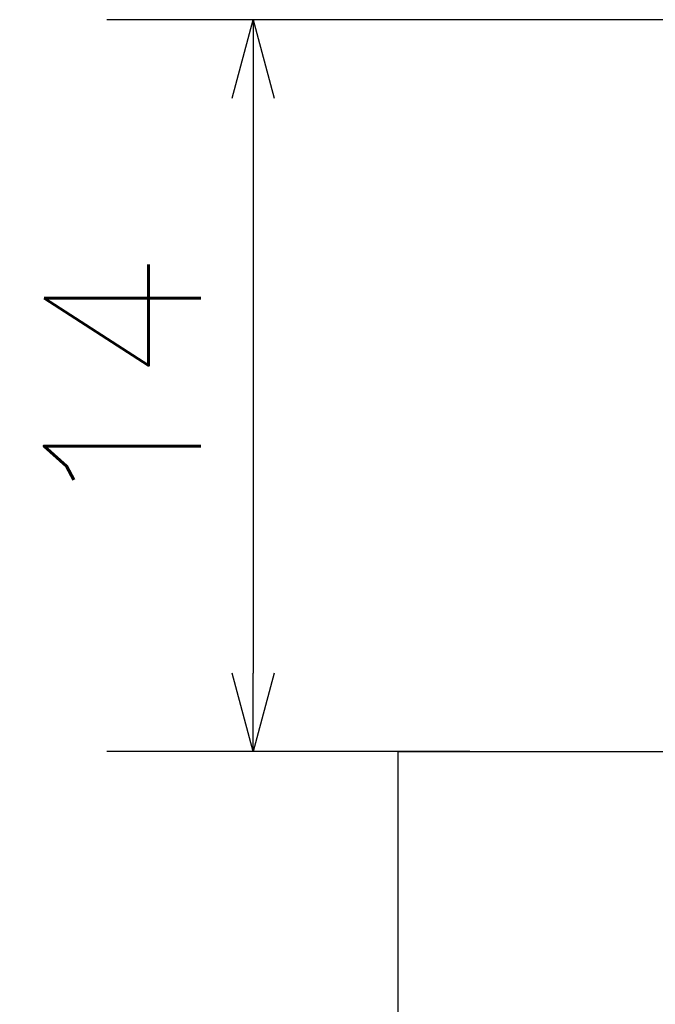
# Model space of a CAD drawing. Header units: millimetres. Extents: x -35 to 777, y -374 to 88.
# Tile 5 of 21: x 83 to 95, y 26 to 45. Entities that reach past the tile are written whole.
import ezdxf

# ---------------------------------------------------------------- set-up
doc = ezdxf.new("R2010")
doc.units = ezdxf.units.MM
doc.header["$LTSCALE"] = 0.173622
doc.layers.add('NoLayerName_001', color=7, linetype='Continuous')
doc.styles.get("Standard").update_dxf_attribs({"font": 'txt', "bigfont": 'extfont2'})
doc.dimstyles.get("Standard").update_dxf_attribs({"dimtxt": 2.5, "dimasz": 2.5, "dimexe": 1.25, "dimexo": 0.625, "dimtad": 1, "dimzin": 0, "dimdsep": 46, "dimtxsty": 'Standard', "dimcen": 2.5, "dimadec": 0, "dimazin": 0, "dimtfac": 0.75, "dimtmove": 0, "dimatfit": 3, "dimfxl": 1, "dimarcsym": 0})

# ---------------------------------------------------------------- blocks, each defined once
blk = doc.blocks.new('_OPEN30')
at = {"color": 0, "linetype": 'ByBlock', "lineweight": -2}
for p, q in [((-1, 0.267949), (0, 0)), ((0, 0), (-1, -0.267949)), ((0, 0), (-1, 0))]:
    blk.add_line(p, q, dxfattribs=at)
blk = doc.blocks.new('*D37')
at = {"layer": 'Defpoints', "color": 0}
for p in [(103.614, 45), (86.98, 31), (91.756, 31)]:
    blk.add_point(p, dxfattribs=at)
at = {"layer": 'NoLayerName_001', "color": 0, "linetype": 'Continuous', "lineweight": 25}
for p, q in [((102.989, 45), (84.18, 45)), ((86.98, 43.5), (86.98, 32.5)), ((91.131, 31), (84.18, 31))]:
    blk.add_line(p, q, dxfattribs=at)
at = {"layer": 'NoLayerName_001', "color": 0, "lineweight": 25, "xscale": 1.5, "yscale": 1.5, "zscale": 1.5}
for p, rotation in [((86.98, 45), 90), ((86.98, 31), 270)]:
    blk.add_blockref('_OPEN30', p, dxfattribs=dict(at, rotation=rotation))
at = {"layer": 'NoLayerName_001', "color": 0, "lineweight": 25, "insert": (84.48, 38), "char_height": 3, "attachment_point": 5, "rotation": 90}
blk.add_mtext('14', dxfattribs=at)

msp = doc.modelspace()

# ---------------------------------------------------------------- linework, layer by layer
at = {"layer": 'NoLayerName_001', "color": 7, "linetype": 'Continuous', "lineweight": 25}
for p, q in [((89.7535, 31), (95.7535, 31)), ((89.7535, 19.2268), (89.7535, 31))]:
    msp.add_line(p, q, dxfattribs=at)

# ---------------------------------------------------------------- dimensions: what is measured, and where the dimension line sits
dim = msp.add_linear_dim(base=(86.9804, 31), p1=(103.6136, 45), p2=(91.7565, 31), angle=270, dimstyle='Standard', override={"dimtxt": 3, "dimasz": 1.5, "dimexe": 2.8, "dimgap": 1, "dimdec": 3, "dimzin": 8, "dimblk": 'OPEN30', "dimclrd": 0, "dimclre": 0, "dimclrt": 0, "dimtp": 0, "dimtm": 0, "dimlwd": 25, "dimlwe": 25}, dxfattribs=at)
dim.commit()
dim.dimension.update_dxf_attribs({"geometry": '*D37', "text_midpoint": (86.9804, 38), "dimtype": 160})

doc.saveas('drawing.dxf')
